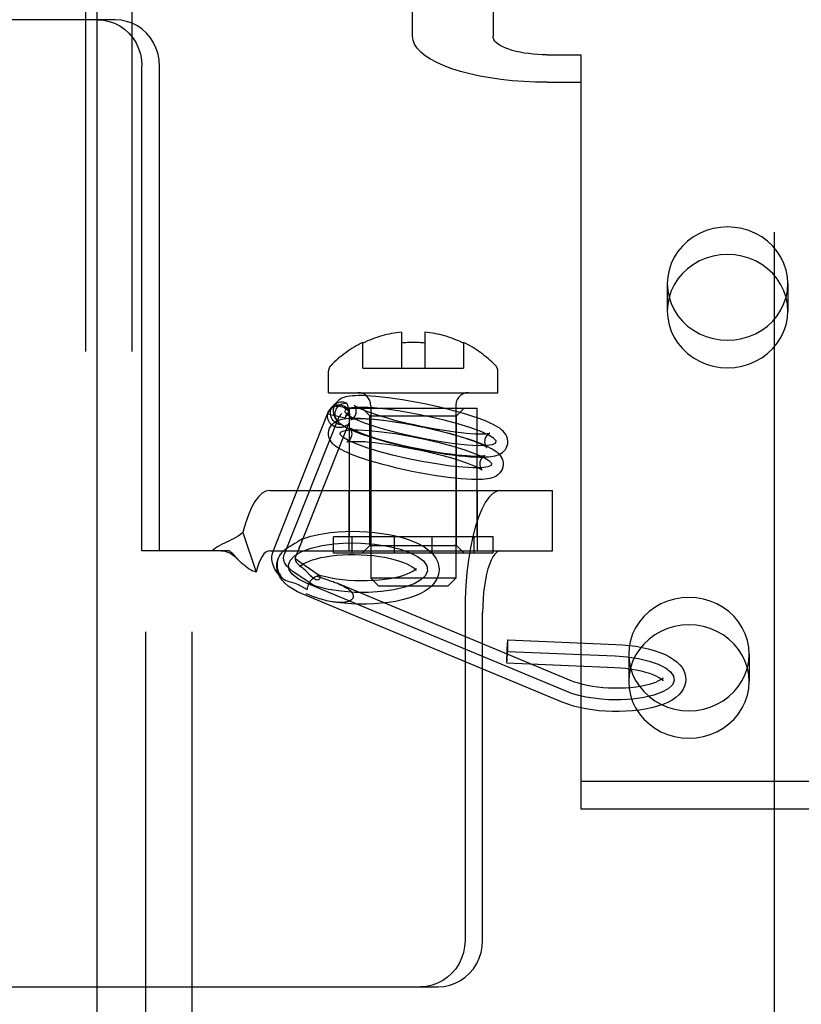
# Model space of a CAD drawing. Header units: inches. Extents: x 0 to 243, y 0 to 157.
# Tile 14 of 68: x 86.82 to 87.83, y 54.76 to 56.04. Entities that reach past the tile are written whole.
import ezdxf

# ---------------------------------------------------------------- set-up
doc = ezdxf.new("R2010")
doc.units = ezdxf.units.IN
doc.header["$LTSCALE"] = 13.357143
doc.header["$MEASUREMENT"] = 0
doc.linetypes.add('HIDDEN', pattern=[0.2, 0.1, -0.1])
doc.layers.add('DEFAULT_2', color=8, linetype='HIDDEN')
doc.layers.add('DOOR_3_ASSEMBLY', color=7, linetype='CONTINUOUS')

msp = doc.modelspace()

# ---------------------------------------------------------------- linework, layer by layer
at = {"layer": 'DEFAULT_2', "color": 8, "linetype": 'HIDDEN'}
for p, q in [((87.798, 58.4319), (87.798, 53.1819)), ((86.9075, 56.9419), (86.9075, 53.8739)), ((86.9675, 56.9419), (86.9675, 53.8739)), ((86.9855, 53.9079), (86.9855, 56.9079)), ((87.0455, 53.9079), (87.0455, 56.9079)), ((87.3305, 56.014), (87.3305, 56.7942)), ((87.4345, 56.7942), (87.4345, 56.014)), ((86.9458, 56.0354), (86.7784, 56.0354)), ((87.5045, 55.99), (87.548, 55.99)), ((87.548, 55.99), (87.548, 55.9545)), ((86.9803, 55.3484), (86.9803, 55.9754)), ((87.0032, 55.3484), (87.0032, 55.9754)), ((87.5045, 55.9545), (87.548, 55.9545)), ((87.548, 55.9545), (87.548, 55.0148)), ((87.66, 55.694), (87.66, 55.6585)), ((87.816, 55.694), (87.816, 55.6585)), ((87.3163, 55.6313), (87.3163, 55.5848)), ((87.3463, 55.6313), (87.3463, 55.5848)), ((87.2663, 55.5848), (87.2663, 55.6179)), ((87.3963, 55.6179), (87.3963, 55.5848)), ((87.2663, 55.5848), (87.3963, 55.5848)), ((87.2218, 55.5529), (87.2218, 55.5809)), ((87.4408, 55.5529), (87.4408, 55.5809)), ((87.2218, 55.5529), (87.4408, 55.5529)), ((87.2244, 55.5325), (87.2282, 55.5365)), ((87.2488, 55.3664), (87.2488, 55.5329)), ((87.2488, 55.5329), (87.4138, 55.5329)), ((87.2753, 55.5229), (87.2653, 55.5329)), ((87.2763, 55.5364), (87.2763, 55.3129)), ((87.3863, 55.5364), (87.3863, 55.3129)), ((87.3873, 55.5229), (87.3973, 55.5329)), ((87.4138, 55.3664), (87.4138, 55.5329)), ((87.1504, 55.3487), (87.2214, 55.5278)), ((87.1643, 55.3432), (87.2354, 55.5222)), ((87.2208, 55.5254), (87.2433, 55.5205)), ((87.2354, 55.5222), (87.2391, 55.5262)), ((87.2753, 55.3554), (87.2753, 55.5229)), ((87.2753, 55.5229), (87.3873, 55.5229)), ((87.2777, 55.5229), (87.2753, 55.5229)), ((87.3848, 55.5229), (87.3873, 55.5229)), ((87.3873, 55.3554), (87.3873, 55.5229)), ((87.1803, 55.3427), (87.2479, 55.5131)), ((87.1456, 55.4264), (87.5114, 55.4264)), ((87.2483, 55.3484), (87.2483, 55.4264)), ((87.4143, 55.3484), (87.4143, 55.4264)), ((87.5114, 55.3484), (87.5114, 55.4264)), ((87.1108, 55.3721), (87.128, 55.3209)), ((87.228, 55.3454), (87.228, 55.3664)), ((87.4345, 55.3664), (87.228, 55.3664)), ((87.2523, 55.3454), (87.2523, 55.3664)), ((87.307, 55.3454), (87.307, 55.3664)), ((87.3556, 55.3454), (87.3556, 55.3664)), ((87.4102, 55.3454), (87.4102, 55.3664)), ((87.4345, 55.3454), (87.4345, 55.3664)), ((87.1734, 55.355), (87.1715, 55.3539)), ((87.1762, 55.3567), (87.1734, 55.355)), ((87.178, 55.3578), (87.1762, 55.3567)), ((87.1797, 55.3588), (87.178, 55.3578)), ((87.1862, 55.3578), (87.1868, 55.3594)), ((87.2753, 55.3554), (87.2653, 55.3454)), ((87.2753, 55.3554), (87.2777, 55.3554)), ((87.2753, 55.3554), (87.3873, 55.3554)), ((87.3873, 55.3554), (87.3848, 55.3554)), ((87.3873, 55.3554), (87.3973, 55.3454)), ((87.0032, 55.3484), (86.9803, 55.3484)), ((87.0938, 55.3484), (87.0032, 55.3484)), ((87.1043, 55.3374), (87.0978, 55.3444)), ((87.1456, 55.3484), (87.5114, 55.3484)), ((87.1788, 55.3394), (87.1795, 55.3409)), ((87.1795, 55.3409), (87.1803, 55.3427)), ((87.1805, 55.3433), (87.1824, 55.3483)), ((87.4345, 55.3454), (87.228, 55.3454)), ((87.1049, 55.3369), (87.1043, 55.3374)), ((87.1788, 55.3394), (87.1784, 55.3384)), ((87.2098, 55.3166), (87.1844, 55.3338)), ((87.1848, 55.3284), (87.1846, 55.3277)), ((87.1848, 55.3288), (87.1848, 55.3284)), ((87.1858, 55.3283), (87.1873, 55.327)), ((87.2052, 55.3017), (87.176, 55.3214)), ((87.1976, 55.3171), (87.1939, 55.3208)), ((87.2094, 55.3168), (87.2098, 55.3167)), ((87.3347, 55.3243), (87.3348, 55.3247)), ((87.3348, 55.3247), (87.3349, 55.3254)), ((87.3647, 55.3234), (87.3645, 55.3208)), ((87.1823, 55.3049), (87.1941, 55.2984)), ((87.5299, 55.1664), (87.1933, 55.3066)), ((87.5356, 55.1803), (87.2336, 55.3061)), ((87.2863, 55.3029), (87.2763, 55.3129)), ((87.3863, 55.3129), (87.2763, 55.3129)), ((87.2863, 55.3029), (87.3763, 55.3029)), ((87.3763, 55.3029), (87.3863, 55.3129)), ((87.5241, 55.1526), (87.1875, 55.2928)), ((87.3983, 55.2684), (87.3983, 54.8444)), ((87.4211, 54.8444), (87.4211, 55.2684)), ((87.4535, 55.2333), (87.5933, 55.2274)), ((87.4529, 55.2183), (87.5927, 55.2125)), ((87.61, 55.2148), (87.61, 55.1792)), ((87.766, 55.2148), (87.766, 55.1792)), ((87.4523, 55.2034), (87.5921, 55.1975)), ((87.548, 55.0504), (88.173, 55.0504)), ((87.548, 55.0148), (88.173, 55.0148)), ((86.7784, 54.7844), (87.3637, 54.7844))]:
    msp.add_line(p, q, dxfattribs=at)
for points in [[(86.923, 56.0354), (86.9305, 56.0348), (86.9378, 56.0333), (86.9449, 56.0308), (86.9517, 56.0273), (86.9579, 56.023), (86.9635, 56.0178), (86.9685, 56.0119), (86.9727, 56.0054), (86.976, 55.9983), (86.9784, 55.9909), (86.9798, 55.9833), (86.9803, 55.9754)], [(87.0032, 55.9754), (87.0026, 55.9833), (87.0012, 55.9909), (86.9988, 55.9983), (86.9955, 56.0054), (86.9913, 56.0119), (86.9863, 56.0178), (86.9807, 56.023), (86.9745, 56.0273), (86.9677, 56.0308), (86.9606, 56.0333), (86.9533, 56.0348), (86.9458, 56.0354)], [(87.5045, 55.9545), (87.4893, 55.9547), (87.4743, 55.9554), (87.4594, 55.9565), (87.445, 55.9581), (87.4309, 55.9601), (87.4175, 55.9625), (87.4047, 55.9652), (87.3926, 55.9684), (87.3814, 55.9719), (87.3712, 55.9757), (87.3619, 55.9799), (87.3538, 55.9842), (87.3468, 55.9888), (87.341, 55.9936), (87.3364, 55.9986), (87.3331, 56.0037), (87.3311, 56.0088), (87.3305, 56.014)], [(87.5045, 55.99), (87.4983, 55.9901), (87.4923, 55.9904), (87.4864, 55.9909), (87.4805, 55.9915), (87.4749, 55.9923), (87.4695, 55.9933), (87.4643, 55.9944), (87.4595, 55.9956), (87.455, 55.9971), (87.4509, 55.9986), (87.4471, 56.0003), (87.4439, 56.002), (87.441, 56.0039), (87.4387, 56.0058), (87.4369, 56.0078), (87.4355, 56.0098), (87.4347, 56.0119), (87.4345, 56.014)], [(87.816, 55.694), (87.8154, 55.7029), (87.8137, 55.7116), (87.8109, 55.72), (87.807, 55.7281), (87.8022, 55.7357), (87.7964, 55.7426), (87.7897, 55.7489), (87.7823, 55.7544), (87.7742, 55.7589), (87.7656, 55.7626), (87.7566, 55.7652), (87.7474, 55.7668), (87.738, 55.7673), (87.7286, 55.7668), (87.7193, 55.7652), (87.7103, 55.7626), (87.7017, 55.7589), (87.6937, 55.7544), (87.6863, 55.7489), (87.6796, 55.7426), (87.6738, 55.7357), (87.6689, 55.7281), (87.665, 55.72), (87.6622, 55.7116), (87.6606, 55.7029), (87.66, 55.694)], [(87.816, 55.6585), (87.8154, 55.6674), (87.8137, 55.676), (87.8109, 55.6845), (87.807, 55.6925), (87.8022, 55.7001), (87.7964, 55.7071), (87.7897, 55.7133), (87.7823, 55.7188), (87.7742, 55.7234), (87.7656, 55.727), (87.7566, 55.7296), (87.7474, 55.7312), (87.738, 55.7318), (87.7286, 55.7312), (87.7193, 55.7296), (87.7103, 55.727), (87.7017, 55.7234), (87.6937, 55.7188), (87.6863, 55.7133), (87.6796, 55.7071), (87.6738, 55.7001), (87.6689, 55.6925), (87.665, 55.6845), (87.6622, 55.676), (87.6606, 55.6674), (87.66, 55.6585)], [(87.66, 55.694), (87.6606, 55.6851), (87.6622, 55.6765), (87.665, 55.6681), (87.6689, 55.66), (87.6738, 55.6524), (87.6796, 55.6454), (87.6863, 55.6392), (87.6937, 55.6337), (87.7017, 55.6291), (87.7103, 55.6255), (87.7193, 55.6229), (87.7286, 55.6213), (87.738, 55.6208), (87.7474, 55.6213), (87.7566, 55.6229), (87.7656, 55.6255), (87.7742, 55.6291), (87.7823, 55.6337), (87.7897, 55.6392), (87.7964, 55.6454), (87.8022, 55.6524), (87.807, 55.66), (87.8109, 55.6681), (87.8137, 55.6765), (87.8154, 55.6851), (87.816, 55.694)], [(87.66, 55.6585), (87.6606, 55.6496), (87.6622, 55.6409), (87.665, 55.6325), (87.6689, 55.6244), (87.6738, 55.6168), (87.6796, 55.6099), (87.6863, 55.6036), (87.6937, 55.5982), (87.7017, 55.5936), (87.7103, 55.5899), (87.7193, 55.5873), (87.7286, 55.5857), (87.738, 55.5852), (87.7474, 55.5857), (87.7566, 55.5873), (87.7656, 55.5899), (87.7742, 55.5936), (87.7823, 55.5982), (87.7897, 55.6036), (87.7964, 55.6099), (87.8022, 55.6168), (87.807, 55.6244), (87.8109, 55.6325), (87.8137, 55.6409), (87.8154, 55.6496), (87.816, 55.6585)], [(87.3556, 55.5364), (87.346, 55.5384), (87.3363, 55.5403), (87.3268, 55.5421), (87.3173, 55.5437), (87.3081, 55.5451), (87.2991, 55.5463), (87.2906, 55.5473), (87.2828, 55.5481), (87.2761, 55.5486), (87.2701, 55.5489), (87.2649, 55.5491), (87.2603, 55.5491), (87.2563, 55.549), (87.2527, 55.5487), (87.2495, 55.5484), (87.2466, 55.5479), (87.244, 55.5474), (87.2415, 55.5466), (87.2391, 55.5457), (87.2369, 55.5445), (87.2347, 55.543), (87.2327, 55.5413), (87.231, 55.5392), (87.2295, 55.5368), (87.2285, 55.5342), (87.2281, 55.5326)], [(87.2245, 55.5325), (87.2237, 55.5316), (87.2224, 55.5297), (87.2214, 55.5277), (87.2208, 55.5254)], [(87.2214, 55.5278), (87.222, 55.529), (87.2231, 55.5306), (87.2243, 55.532), (87.2259, 55.5332), (87.2276, 55.5342), (87.2295, 55.5349), (87.2315, 55.5354), (87.2335, 55.5356), (87.2356, 55.5356), (87.2378, 55.5352), (87.2398, 55.5346), (87.2418, 55.5337), (87.2436, 55.5326), (87.2453, 55.5313), (87.2468, 55.5298), (87.248, 55.5282), (87.249, 55.5264)], [(87.2395, 55.5113), (87.2373, 55.5115), (87.2351, 55.5119), (87.233, 55.5127), (87.231, 55.5138), (87.2293, 55.5152), (87.2277, 55.5168), (87.2264, 55.5186), (87.2254, 55.5206), (87.2247, 55.5228), (87.2243, 55.525), (87.2242, 55.5272), (87.2245, 55.5294), (87.2251, 55.5316), (87.2261, 55.5336), (87.2273, 55.5354), (87.2282, 55.5365)], [(87.2488, 55.5284), (87.2476, 55.5305), (87.2462, 55.5323), (87.2445, 55.5339), (87.2425, 55.5352), (87.2404, 55.5361), (87.2382, 55.5368), (87.2359, 55.5371), (87.2336, 55.537), (87.2313, 55.5366), (87.2291, 55.5358), (87.2271, 55.5347), (87.2253, 55.5333), (87.2245, 55.5325)], [(87.2281, 55.5326), (87.2279, 55.5314), (87.2277, 55.5284), (87.2281, 55.5255), (87.229, 55.5226), (87.2303, 55.52), (87.2319, 55.5176), (87.2338, 55.5155), (87.2357, 55.5137)], [(87.2282, 55.5365), (87.2288, 55.5371), (87.2305, 55.5385), (87.2324, 55.5396), (87.2345, 55.5404), (87.2366, 55.5409), (87.2389, 55.5411), (87.2411, 55.5409), (87.2433, 55.5404), (87.2454, 55.5396)], [(87.2305, 55.5281), (87.231, 55.53), (87.2318, 55.5318), (87.2328, 55.5334), (87.2341, 55.535), (87.2356, 55.5363), (87.2372, 55.5375), (87.2391, 55.5384), (87.2411, 55.5391), (87.2432, 55.5395), (87.2454, 55.5396)], [(87.3523, 55.5217), (87.3332, 55.5257), (87.3144, 55.529), (87.2966, 55.5315), (87.2801, 55.5333), (87.2663, 55.534), (87.2554, 55.5339), (87.2476, 55.5328), (87.2434, 55.5308), (87.243, 55.528), (87.2463, 55.5245), (87.2532, 55.5204), (87.2637, 55.5158), (87.2769, 55.511), (87.2926, 55.5062), (87.3101, 55.5015), (87.3291, 55.497)], [(87.2461, 55.5375), (87.2458, 55.5382), (87.2456, 55.5389), (87.2454, 55.5396)], [(87.2488, 55.5284), (87.2486, 55.5296), (87.2483, 55.5308), (87.248, 55.5319), (87.2476, 55.5329), (87.2473, 55.5339), (87.247, 55.5349), (87.2461, 55.5375)], [(87.2552, 55.5365), (87.2551, 55.5366), (87.255, 55.5367), (87.2553, 55.5364), (87.2561, 55.5359), (87.2574, 55.5352), (87.2591, 55.5342), (87.2614, 55.5331), (87.2643, 55.5317), (87.2679, 55.5302), (87.2722, 55.5286), (87.2773, 55.5267), (87.2833, 55.5247), (87.2902, 55.5225), (87.2978, 55.5203), (87.3059, 55.518), (87.3145, 55.5158), (87.3233, 55.5137), (87.3323, 55.5117)], [(87.2575, 55.5266), (87.2576, 55.5275), (87.2577, 55.5299), (87.2574, 55.5322), (87.2567, 55.534), (87.2561, 55.5353), (87.2555, 55.5362), (87.2552, 55.5365)], [(87.4533, 55.4861), (87.4535, 55.4874), (87.4537, 55.4903), (87.4533, 55.4933), (87.4524, 55.4961), (87.4511, 55.4988), (87.4495, 55.5011), (87.4476, 55.5032), (87.4456, 55.5051), (87.4433, 55.5069), (87.4408, 55.5085), (87.4379, 55.5102), (87.4346, 55.5119), (87.4308, 55.5137), (87.4264, 55.5157), (87.4213, 55.5177), (87.4153, 55.5199), (87.4085, 55.5222), (87.4007, 55.5247), (87.3922, 55.5272), (87.3835, 55.5296), (87.3744, 55.532), (87.3651, 55.5342), (87.3556, 55.5364)], [(87.2327, 55.508), (87.2308, 55.5086), (87.229, 55.5093), (87.2273, 55.5103), (87.2257, 55.5115), (87.2243, 55.5129), (87.2231, 55.5145), (87.2222, 55.5161), (87.2214, 55.5179), (87.2209, 55.5198), (87.2206, 55.5216), (87.2206, 55.5235), (87.2208, 55.5254)], [(87.2208, 55.5254), (87.2213, 55.5273), (87.2214, 55.5278)], [(87.2221, 55.5036), (87.2222, 55.5042), (87.2232, 55.507), (87.2246, 55.5096), (87.2264, 55.5119), (87.2286, 55.5139), (87.231, 55.5156), (87.2336, 55.5168), (87.2362, 55.5178), (87.2389, 55.5185), (87.2419, 55.5191), (87.2451, 55.5195), (87.2487, 55.5198), (87.2529, 55.52), (87.2575, 55.52), (87.2629, 55.5199), (87.2691, 55.5196), (87.2762, 55.5191), (87.2842, 55.5183), (87.2929, 55.5173), (87.3019, 55.5161), (87.3112, 55.5146), (87.3207, 55.5131), (87.3303, 55.5113), (87.3399, 55.5094), (87.3496, 55.5073)], [(87.2357, 55.5137), (87.2343, 55.5151), (87.233, 55.5167), (87.2319, 55.5184), (87.2311, 55.5203), (87.2305, 55.5222), (87.2302, 55.5242), (87.2302, 55.5261), (87.2305, 55.5281)], [(87.2488, 55.5284), (87.248, 55.5278), (87.2472, 55.5272), (87.2465, 55.5265), (87.2458, 55.5258), (87.2452, 55.525), (87.2447, 55.5242), (87.2442, 55.5233), (87.2438, 55.5224), (87.2435, 55.5214), (87.2433, 55.5205)], [(87.2433, 55.5205), (87.2442, 55.5221), (87.2455, 55.5236), (87.2471, 55.525), (87.249, 55.5264)], [(87.2489, 55.5238), (87.2489, 55.5211), (87.2489, 55.5203), (87.2489, 55.5196), (87.2488, 55.5188), (87.2488, 55.5181)], [(87.249, 55.5264), (87.2489, 55.5257), (87.2489, 55.5251), (87.2489, 55.5244), (87.2489, 55.5238)], [(87.2517, 55.5184), (87.2514, 55.5183), (87.2512, 55.5182), (87.2514, 55.5183), (87.252, 55.5186), (87.2528, 55.5192), (87.2539, 55.52), (87.255, 55.5213), (87.2561, 55.523), (87.257, 55.525), (87.2575, 55.5266)], [(87.3291, 55.497), (87.3482, 55.4931), (87.367, 55.4898), (87.3849, 55.4872), (87.4013, 55.4855), (87.4151, 55.4847), (87.4261, 55.4849), (87.4338, 55.4859), (87.438, 55.488), (87.4384, 55.4908), (87.4351, 55.4943), (87.4282, 55.4984), (87.4177, 55.503), (87.4045, 55.5077), (87.3888, 55.5126), (87.3713, 55.5173), (87.3523, 55.5217)], [(87.2447, 55.5105), (87.2434, 55.5097), (87.242, 55.509), (87.2406, 55.5084), (87.239, 55.508), (87.2375, 55.5077), (87.2359, 55.5077), (87.2343, 55.5078), (87.2327, 55.508)], [(87.2395, 55.5113), (87.2376, 55.5124), (87.2357, 55.5137)], [(87.2395, 55.5113), (87.2398, 55.511), (87.24, 55.5107), (87.2404, 55.5104), (87.2406, 55.5103)], [(87.2406, 55.5103), (87.2407, 55.5102), (87.2411, 55.51), (87.2416, 55.5098), (87.2421, 55.5098), (87.2425, 55.5098), (87.2431, 55.5099), (87.2436, 55.51), (87.2441, 55.5102), (87.2447, 55.5105)], [(87.2406, 55.5103), (87.2435, 55.5085), (87.2468, 55.5068), (87.2506, 55.505), (87.255, 55.5031), (87.2601, 55.5011), (87.2661, 55.4989), (87.2729, 55.4965), (87.2807, 55.4941), (87.2892, 55.4916), (87.2979, 55.4891), (87.307, 55.4868), (87.3164, 55.4845), (87.3259, 55.4824)], [(87.2479, 55.5131), (87.2478, 55.5128), (87.2474, 55.5122), (87.2471, 55.5117), (87.2467, 55.5112), (87.2462, 55.5109), (87.2457, 55.5107), (87.2452, 55.5106), (87.2447, 55.5105)], [(87.2485, 55.5153), (87.2483, 55.5143), (87.248, 55.5135), (87.2479, 55.5131)], [(87.2488, 55.5181), (87.2487, 55.5173), (87.2487, 55.5166), (87.2486, 55.5159), (87.2485, 55.5153)], [(87.249, 55.5076), (87.2491, 55.5075), (87.2495, 55.5071), (87.25, 55.5063), (87.2507, 55.5051), (87.2512, 55.5036), (87.2516, 55.5017), (87.2517, 55.4994), (87.2515, 55.4975)], [(87.3263, 55.4826), (87.3172, 55.4846), (87.3084, 55.4868), (87.2998, 55.489), (87.2917, 55.4913), (87.2842, 55.4934), (87.2776, 55.4955), (87.2719, 55.4975), (87.267, 55.4992), (87.2628, 55.5008), (87.2593, 55.5023), (87.2564, 55.5035), (87.254, 55.5047), (87.2521, 55.5057), (87.2507, 55.5065), (87.2498, 55.5071), (87.2492, 55.5075), (87.249, 55.5076), (87.249, 55.5076)], [(87.3491, 55.5071), (87.34, 55.509), (87.3308, 55.5109), (87.3217, 55.5125), (87.3128, 55.514), (87.3041, 55.5154), (87.2959, 55.5165), (87.2883, 55.5174), (87.2814, 55.5181), (87.2755, 55.5186), (87.2704, 55.5189), (87.266, 55.519), (87.2623, 55.5191), (87.2592, 55.5191), (87.2566, 55.5189), (87.2546, 55.5188), (87.2531, 55.5186), (87.252, 55.5184), (87.2517, 55.5184)], [(87.3323, 55.5117), (87.3414, 55.5097), (87.3506, 55.5079), (87.3597, 55.5062), (87.3686, 55.5047), (87.3773, 55.5034), (87.3855, 55.5023), (87.3931, 55.5014), (87.4, 55.5007), (87.4059, 55.5002), (87.411, 55.4999), (87.4154, 55.4997), (87.4191, 55.4997), (87.4222, 55.4997), (87.4248, 55.4998), (87.4268, 55.5), (87.4284, 55.5002), (87.4294, 55.5003), (87.4297, 55.5004)], [(87.4263, 55.4822), (87.4263, 55.4821), (87.4264, 55.482), (87.4261, 55.4823), (87.4253, 55.4828), (87.424, 55.4836), (87.4223, 55.4846), (87.42, 55.4857), (87.4171, 55.487), (87.4135, 55.4885), (87.4092, 55.4902), (87.4041, 55.492), (87.3981, 55.4941), (87.3912, 55.4962), (87.3836, 55.4985), (87.3755, 55.5007), (87.3669, 55.5029), (87.3581, 55.505), (87.3491, 55.5071)], [(87.3496, 55.5073), (87.3591, 55.5052), (87.3685, 55.5029), (87.3776, 55.5005), (87.3864, 55.4981), (87.3947, 55.4956), (87.4022, 55.4932), (87.4087, 55.491), (87.4144, 55.4889), (87.4194, 55.487), (87.4237, 55.4852), (87.4274, 55.4835), (87.4306, 55.4818), (87.4334, 55.4803), (87.4359, 55.4787), (87.4382, 55.4772), (87.4402, 55.4755), (87.442, 55.4738), (87.4437, 55.4719), (87.4451, 55.4697), (87.4463, 55.4674), (87.4471, 55.4648), (87.4476, 55.4621), (87.4476, 55.4593), (87.4473, 55.4571)], [(87.3199, 55.4533), (87.3103, 55.4555), (87.301, 55.4577), (87.2918, 55.4601), (87.2831, 55.4625), (87.2747, 55.465), (87.2672, 55.4674), (87.2607, 55.4696), (87.255, 55.4717), (87.25, 55.4736), (87.2457, 55.4754), (87.242, 55.4771), (87.2388, 55.4788), (87.236, 55.4803), (87.2335, 55.4819), (87.2312, 55.4834), (87.2292, 55.4851), (87.2274, 55.4868), (87.2257, 55.4888), (87.2243, 55.4909), (87.2231, 55.4933), (87.2223, 55.4958), (87.2218, 55.4985), (87.2218, 55.5014), (87.2221, 55.5036)], [(87.3231, 55.4679), (87.3044, 55.4723), (87.2869, 55.477), (87.2712, 55.4818), (87.2577, 55.4867), (87.2474, 55.4912), (87.2404, 55.4953), (87.237, 55.4988), (87.2374, 55.5017), (87.2415, 55.5037), (87.2492, 55.5048), (87.2601, 55.505), (87.2741, 55.5042), (87.2902, 55.5025), (87.3081, 55.5), (87.3269, 55.4967), (87.3463, 55.4927)], [(87.2515, 55.4975), (87.2513, 55.497), (87.2505, 55.4946), (87.2493, 55.4927), (87.248, 55.4911), (87.2468, 55.4901), (87.2459, 55.4895), (87.2454, 55.4893)], [(87.4297, 55.5004), (87.4301, 55.5005), (87.4302, 55.5005), (87.43, 55.5004), (87.4294, 55.5001), (87.4286, 55.4996), (87.4275, 55.4987), (87.4264, 55.4975), (87.4253, 55.4958), (87.4244, 55.4937), (87.424, 55.4922)], [(87.2454, 55.4893), (87.2453, 55.4892), (87.2452, 55.4892), (87.2455, 55.4892), (87.2464, 55.4894), (87.2477, 55.4896), (87.2496, 55.4898), (87.2521, 55.49), (87.2552, 55.49), (87.2589, 55.49), (87.2634, 55.4899), (87.2687, 55.4896), (87.2748, 55.4891), (87.2819, 55.4884), (87.2897, 55.4874), (87.298, 55.4863), (87.3067, 55.485), (87.3156, 55.4835), (87.3247, 55.4818), (87.3339, 55.48), (87.3431, 55.478)], [(87.3463, 55.4927), (87.365, 55.4883), (87.3825, 55.4836), (87.3982, 55.4788), (87.4117, 55.4739), (87.422, 55.4694), (87.429, 55.4653), (87.4324, 55.4618), (87.432, 55.4589), (87.4279, 55.4569), (87.4202, 55.4558), (87.4093, 55.4556), (87.3953, 55.4564), (87.3792, 55.4581), (87.3614, 55.4607), (87.3425, 55.4639), (87.3231, 55.4679)], [(87.3259, 55.4824), (87.3355, 55.4803), (87.3451, 55.4784), (87.3546, 55.4767), (87.3641, 55.4751), (87.3733, 55.4736), (87.3823, 55.4724), (87.3908, 55.4714), (87.3986, 55.4707), (87.4054, 55.4701), (87.4113, 55.4698), (87.4165, 55.4697), (87.4211, 55.4697), (87.4252, 55.4698), (87.4287, 55.47), (87.4319, 55.4704), (87.4348, 55.4708), (87.4374, 55.4714), (87.4399, 55.4721), (87.4423, 55.4731), (87.4446, 55.4742), (87.4467, 55.4757), (87.4487, 55.4775), (87.4505, 55.4796), (87.4519, 55.4819), (87.4529, 55.4846), (87.4533, 55.4861)], [(87.424, 55.4714), (87.4241, 55.4714), (87.4242, 55.4715), (87.4239, 55.4714), (87.4231, 55.4712), (87.4217, 55.471), (87.4198, 55.4708), (87.4173, 55.4707), (87.4142, 55.4706), (87.4105, 55.4706), (87.406, 55.4708), (87.4007, 55.4711), (87.3946, 55.4715), (87.3875, 55.4722), (87.3797, 55.4732), (87.3714, 55.4743), (87.3627, 55.4756), (87.3538, 55.4771), (87.3447, 55.4788), (87.3355, 55.4806), (87.3263, 55.4826)], [(87.424, 55.4922), (87.4238, 55.4913), (87.4237, 55.4888), (87.424, 55.4866), (87.4247, 55.4847), (87.4254, 55.4834), (87.426, 55.4825), (87.4263, 55.4822)], [(87.3431, 55.478), (87.3522, 55.476), (87.361, 55.4738), (87.3696, 55.4716), (87.3777, 55.4694), (87.3852, 55.4672), (87.3918, 55.4651), (87.3976, 55.4632), (87.4025, 55.4614), (87.4066, 55.4598), (87.4101, 55.4584), (87.413, 55.4571), (87.4154, 55.4559), (87.4173, 55.455), (87.4187, 55.4542), (87.4196, 55.4535), (87.4202, 55.4531), (87.4204, 55.453), (87.4204, 55.453)], [(87.4179, 55.4631), (87.4181, 55.4636), (87.4189, 55.466), (87.4201, 55.468), (87.4214, 55.4695), (87.4226, 55.4705), (87.4235, 55.4711), (87.424, 55.4714)], [(87.4473, 55.4571), (87.4472, 55.4564), (87.4462, 55.4536), (87.4448, 55.4511), (87.443, 55.4487), (87.4408, 55.4467), (87.4384, 55.4451), (87.4358, 55.4438), (87.4332, 55.4428), (87.4305, 55.4421), (87.4275, 55.4415), (87.4243, 55.4411), (87.4207, 55.4408), (87.4166, 55.4406), (87.4119, 55.4406), (87.4065, 55.4407), (87.4003, 55.441), (87.3932, 55.4415), (87.3852, 55.4423), (87.3765, 55.4433), (87.3675, 55.4446), (87.3582, 55.446), (87.3488, 55.4476), (87.3391, 55.4493), (87.3295, 55.4512), (87.3199, 55.4533)], [(87.4204, 55.453), (87.4203, 55.4531), (87.4199, 55.4535), (87.4194, 55.4543), (87.4187, 55.4555), (87.4182, 55.457), (87.4178, 55.459), (87.4177, 55.4612), (87.4179, 55.4631)], [(87.1456, 55.4264), (87.1407, 55.4254), (87.1358, 55.4228), (87.1311, 55.4183), (87.1265, 55.4122), (87.1221, 55.4044), (87.118, 55.395), (87.1142, 55.3843), (87.1108, 55.3721)], [(87.4444, 55.4264), (87.4392, 55.4253), (87.4342, 55.4224), (87.4292, 55.4175), (87.4244, 55.4107), (87.4199, 55.4021), (87.4156, 55.3919), (87.4118, 55.3801), (87.4083, 55.3669), (87.4053, 55.3524), (87.4028, 55.3369), (87.4008, 55.3205), (87.3994, 55.3035), (87.3986, 55.2862), (87.3983, 55.2684)], [(87.1108, 55.3721), (87.1078, 55.3697), (87.1048, 55.3675), (87.1018, 55.3656), (87.0987, 55.3639), (87.0957, 55.3624), (87.0927, 55.361), (87.0899, 55.3596), (87.087, 55.3583), (87.0841, 55.3568), (87.0812, 55.3553), (87.0783, 55.3536), (87.0756, 55.3518), (87.0732, 55.3501), (87.071, 55.3484)], [(87.1875, 55.3637), (87.1909, 55.3649), (87.1988, 55.3673), (87.2072, 55.3692), (87.2159, 55.3708), (87.2248, 55.3721), (87.234, 55.373), (87.2434, 55.3735), (87.2529, 55.3737), (87.2624, 55.3735), (87.2719, 55.373), (87.2813, 55.3722), (87.2906, 55.371), (87.2996, 55.3695), (87.3084, 55.3677), (87.3168, 55.3655), (87.3249, 55.363), (87.3325, 55.3601), (87.3394, 55.3569), (87.3455, 55.3534), (87.3506, 55.3498), (87.3549, 55.346), (87.3583, 55.3421), (87.361, 55.338), (87.363, 55.3338), (87.3642, 55.3295), (87.3647, 55.3251), (87.3647, 55.3234)], [(87.1715, 55.3539), (87.1706, 55.3533), (87.1696, 55.3526), (87.1686, 55.352), (87.1676, 55.3514), (87.1667, 55.3507), (87.1657, 55.35), (87.1647, 55.3492), (87.1638, 55.3484), (87.1628, 55.3476), (87.1619, 55.3467), (87.161, 55.3457), (87.1601, 55.3446), (87.1592, 55.3435), (87.1584, 55.3422), (87.1576, 55.3408), (87.1569, 55.3393)], [(87.1699, 55.3303), (87.1724, 55.3364), (87.1783, 55.3422), (87.1872, 55.3474), (87.1992, 55.3518), (87.2133, 55.3552), (87.2291, 55.3575), (87.2461, 55.3586), (87.264, 55.3584), (87.2813, 55.3571), (87.2979, 55.3546), (87.313, 55.351), (87.3263, 55.3464), (87.3368, 55.3411), (87.3444, 55.3353), (87.3487, 55.3291), (87.3496, 55.3227)], [(87.1852, 55.3623), (87.183, 55.3609), (87.1822, 55.3604), (87.1814, 55.3599), (87.1806, 55.3593), (87.1797, 55.3588)], [(87.1839, 55.3519), (87.1843, 55.353), (87.1851, 55.3551)], [(87.1875, 55.3637), (87.1872, 55.3636), (87.1868, 55.3634), (87.1863, 55.3631), (87.1858, 55.3627), (87.1852, 55.3623)], [(87.1868, 55.3594), (87.1871, 55.3601), (87.1873, 55.3607), (87.1875, 55.3613), (87.1877, 55.3618), (87.1878, 55.3622), (87.188, 55.3626), (87.188, 55.363), (87.1881, 55.3632), (87.1881, 55.3635), (87.188, 55.3636), (87.1879, 55.3637), (87.1878, 55.3637), (87.1876, 55.3637), (87.1875, 55.3637)], [(87.083, 55.3484), (87.0847, 55.3483), (87.0875, 55.3478), (87.0902, 55.3471), (87.0927, 55.3461), (87.0952, 55.3448), (87.0976, 55.3432), (87.1, 55.3414), (87.1023, 55.3394), (87.1049, 55.3369)], [(87.0978, 55.3444), (87.0957, 55.3464), (87.0938, 55.3484)], [(87.1456, 55.3484), (87.1431, 55.3479), (87.1406, 55.3465), (87.1382, 55.3443), (87.1359, 55.3412), (87.1337, 55.3372), (87.1316, 55.3325), (87.1297, 55.3271), (87.128, 55.3209)], [(87.1637, 55.3118), (87.1626, 55.3127), (87.1584, 55.3166), (87.155, 55.3207), (87.1523, 55.3248), (87.1504, 55.3289), (87.1491, 55.333), (87.1486, 55.3371), (87.1486, 55.341), (87.1492, 55.3449), (87.1504, 55.3487)], [(87.176, 55.3214), (87.1715, 55.3249), (87.1679, 55.3285), (87.1654, 55.3322), (87.1639, 55.336), (87.1635, 55.3396), (87.1643, 55.3432)], [(87.1846, 55.3277), (87.1846, 55.3277), (87.185, 55.3282), (87.186, 55.3292), (87.1876, 55.3304), (87.1898, 55.3318), (87.1928, 55.3334), (87.1965, 55.335), (87.2009, 55.3366), (87.2061, 55.3382), (87.2119, 55.3396), (87.2183, 55.3408), (87.2251, 55.3419), (87.2324, 55.3427), (87.24, 55.3433), (87.2479, 55.3436), (87.2558, 55.3437), (87.2639, 55.3434), (87.2719, 55.3429), (87.2797, 55.3422), (87.2873, 55.3412), (87.2946, 55.34), (87.3015, 55.3385), (87.3078, 55.3369), (87.3136, 55.3351), (87.3187, 55.3333), (87.3232, 55.3314), (87.3269, 55.3296), (87.3298, 55.3278), (87.332, 55.3262), (87.3335, 55.3249), (87.3345, 55.3239), (87.3346, 55.3238)], [(87.4444, 55.3484), (87.4418, 55.3478), (87.4392, 55.3463), (87.4367, 55.3439), (87.4343, 55.3404), (87.432, 55.3361), (87.4299, 55.3309), (87.4279, 55.3249), (87.4262, 55.3182), (87.4246, 55.3109), (87.4234, 55.3031), (87.4224, 55.2948), (87.4216, 55.2862), (87.4212, 55.2774), (87.4211, 55.2684)], [(87.128, 55.3209), (87.1259, 55.3215), (87.1237, 55.3222), (87.1216, 55.3232), (87.1195, 55.3244), (87.1173, 55.3258), (87.115, 55.3275), (87.1129, 55.3292), (87.1109, 55.331), (87.1087, 55.333), (87.1066, 55.3352), (87.1049, 55.3369)], [(87.1548, 55.3296), (87.1549, 55.3312), (87.1557, 55.3356), (87.1569, 55.3393)], [(87.1875, 55.2928), (87.1816, 55.2955), (87.1751, 55.299), (87.1697, 55.3027), (87.1652, 55.3066), (87.1616, 55.3106), (87.1587, 55.3147), (87.1567, 55.319), (87.1554, 55.3234), (87.1548, 55.3279), (87.1548, 55.3297)], [(87.1553, 55.3333), (87.1551, 55.3316), (87.1551, 55.33), (87.1551, 55.3283), (87.1553, 55.3267), (87.1556, 55.3251), (87.156, 55.3235)], [(87.1569, 55.3393), (87.1563, 55.3374), (87.1557, 55.3355), (87.1553, 55.3333)], [(87.3496, 55.3227), (87.3471, 55.3166), (87.3413, 55.3109), (87.3323, 55.3057), (87.3204, 55.3013), (87.3063, 55.2979), (87.2904, 55.2956), (87.2734, 55.2945), (87.2556, 55.2946), (87.2382, 55.296), (87.2217, 55.2985), (87.2066, 55.3021), (87.1933, 55.3066), (87.1828, 55.3119), (87.1752, 55.3178), (87.1709, 55.3239), (87.1699, 55.3303)], [(87.1786, 55.3393), (87.1784, 55.3396), (87.1784, 55.3395), (87.1785, 55.3391), (87.1784, 55.3384)], [(87.1784, 55.3384), (87.1784, 55.3382), (87.1785, 55.3371), (87.1788, 55.3358), (87.1795, 55.3346), (87.1804, 55.3334), (87.1816, 55.3321), (87.1829, 55.3309), (87.1843, 55.3296), (87.1858, 55.3283)], [(87.1844, 55.3338), (87.1824, 55.3353), (87.1809, 55.3366), (87.1798, 55.3377), (87.179, 55.3386), (87.1786, 55.3393)], [(87.185, 55.3293), (87.1847, 55.3297), (87.1847, 55.3298), (87.1848, 55.3293), (87.1848, 55.3288)], [(87.1868, 55.3274), (87.186, 55.3282), (87.1851, 55.3292), (87.185, 55.3293)], [(87.156, 55.3235), (87.1566, 55.322), (87.1572, 55.3205), (87.1579, 55.3191), (87.1587, 55.3177), (87.1596, 55.3163), (87.1606, 55.3149), (87.1618, 55.3136), (87.1631, 55.3123), (87.1637, 55.3119)], [(87.1939, 55.3208), (87.1926, 55.3221), (87.1913, 55.3234), (87.1899, 55.3246), (87.1886, 55.3258), (87.1873, 55.327)], [(87.2072, 55.3155), (87.2057, 55.3151), (87.2042, 55.3144), (87.2027, 55.3134), (87.2012, 55.3123), (87.1998, 55.3109), (87.1986, 55.3094), (87.1974, 55.3077), (87.1964, 55.306), (87.1955, 55.3041), (87.1948, 55.3022), (87.1943, 55.3003), (87.1941, 55.2984)], [(87.2098, 55.3167), (87.21, 55.3165), (87.2104, 55.316), (87.2107, 55.3153), (87.2107, 55.3145), (87.2106, 55.3136), (87.2104, 55.3128), (87.21, 55.3121), (87.2094, 55.3114), (87.2088, 55.311), (87.208, 55.3107), (87.2071, 55.3106), (87.2062, 55.3107), (87.2052, 55.311), (87.2041, 55.3115), (87.2031, 55.3122), (87.202, 55.313), (87.2009, 55.3139), (87.1998, 55.3149), (87.1987, 55.316), (87.1976, 55.3171)], [(87.2072, 55.3155), (87.2076, 55.3162), (87.2081, 55.3167), (87.2088, 55.3169), (87.2094, 55.3168)], [(87.2072, 55.3155), (87.2094, 55.3147), (87.2208, 55.3109)], [(87.3349, 55.3254), (87.3349, 55.3254), (87.3345, 55.3248), (87.3336, 55.3239), (87.332, 55.3227), (87.3297, 55.3213), (87.3268, 55.3197), (87.3231, 55.3181), (87.3186, 55.3165), (87.3135, 55.3149), (87.3077, 55.3135), (87.3013, 55.3122), (87.2944, 55.3112), (87.2872, 55.3104), (87.2795, 55.3098), (87.2717, 55.3095), (87.2637, 55.3094), (87.2557, 55.3096), (87.2477, 55.3101), (87.2398, 55.3109), (87.2322, 55.3119), (87.225, 55.3131), (87.2181, 55.3146), (87.2117, 55.3162), (87.2094, 55.3168)], [(87.3645, 55.3208), (87.3636, 55.3164), (87.3618, 55.312), (87.3592, 55.3077), (87.3558, 55.3036), (87.3515, 55.2998), (87.3463, 55.2962), (87.3401, 55.2928), (87.333, 55.2897), (87.3252, 55.2871), (87.3168, 55.2848), (87.3082, 55.283), (87.2992, 55.2816), (87.2899, 55.2805), (87.2804, 55.2798), (87.2708, 55.2794), (87.2611, 55.2794), (87.2513, 55.2798), (87.2417, 55.2805), (87.2322, 55.2816), (87.2273, 55.2823)], [(87.3346, 55.3238), (87.3348, 55.3234), (87.3349, 55.3233), (87.3348, 55.3238), (87.3347, 55.3243)], [(87.1637, 55.3119), (87.1646, 55.3112), (87.1663, 55.3102)], [(87.1663, 55.3102), (87.1682, 55.3094), (87.1702, 55.3088), (87.1722, 55.3082), (87.1743, 55.3077), (87.1763, 55.3071), (87.1784, 55.3065), (87.1804, 55.3058), (87.1823, 55.3049)], [(87.2208, 55.3109), (87.223, 55.3101), (87.2253, 55.3093), (87.2276, 55.3085), (87.2298, 55.3076), (87.232, 55.3068), (87.2336, 55.3061)], [(87.2341, 55.3059), (87.2362, 55.305), (87.2382, 55.304), (87.2402, 55.3031), (87.2421, 55.3021), (87.2438, 55.3011), (87.2455, 55.3001), (87.247, 55.299), (87.2484, 55.2979), (87.2497, 55.2969), (87.2508, 55.2958), (87.2517, 55.2947), (87.2525, 55.2936), (87.2531, 55.2925), (87.2535, 55.2914), (87.2538, 55.2904), (87.2538, 55.2894)], [(87.2273, 55.2823), (87.2263, 55.2825), (87.224, 55.2829), (87.2217, 55.2833), (87.2193, 55.2838), (87.217, 55.2844), (87.2147, 55.285), (87.2124, 55.2857), (87.2101, 55.2864), (87.2079, 55.2871), (87.2056, 55.2878), (87.2034, 55.2886), (87.2012, 55.2894), (87.1991, 55.2902), (87.197, 55.291), (87.1949, 55.2918), (87.1929, 55.2926)], [(87.2538, 55.2894), (87.2537, 55.2884), (87.2534, 55.2874), (87.2529, 55.2865), (87.2522, 55.2857), (87.2514, 55.2849), (87.2503, 55.2842), (87.2492, 55.2835), (87.2478, 55.283), (87.2463, 55.2825), (87.2447, 55.2821), (87.243, 55.2818), (87.2412, 55.2816), (87.2392, 55.2815), (87.2372, 55.2815), (87.2351, 55.2815), (87.233, 55.2816), (87.2308, 55.2818), (87.2285, 55.2821)], [(87.766, 55.2148), (87.7654, 55.2237), (87.7637, 55.2323), (87.7609, 55.2408), (87.757, 55.2489), (87.7522, 55.2564), (87.7464, 55.2634), (87.7397, 55.2697), (87.7323, 55.2751), (87.7242, 55.2797), (87.7156, 55.2833), (87.7066, 55.286), (87.6974, 55.2876), (87.688, 55.2881), (87.6786, 55.2876), (87.6693, 55.286), (87.6603, 55.2833), (87.6517, 55.2797), (87.6437, 55.2751), (87.6363, 55.2697), (87.6296, 55.2634), (87.6238, 55.2564), (87.6189, 55.2489), (87.615, 55.2408), (87.6122, 55.2323), (87.6106, 55.2237), (87.61, 55.2148)], [(87.766, 55.1792), (87.7654, 55.1881), (87.7637, 55.1968), (87.7609, 55.2052), (87.757, 55.2133), (87.7522, 55.2209), (87.7464, 55.2278), (87.7397, 55.2341), (87.7323, 55.2396), (87.7242, 55.2441), (87.7156, 55.2478), (87.7066, 55.2504), (87.6974, 55.252), (87.688, 55.2525), (87.6786, 55.252), (87.6693, 55.2504), (87.6603, 55.2478), (87.6517, 55.2441), (87.6437, 55.2396), (87.6363, 55.2341), (87.6296, 55.2278), (87.6238, 55.2209), (87.6189, 55.2133), (87.615, 55.2052), (87.6122, 55.1968), (87.6106, 55.1881), (87.61, 55.1792)], [(87.4535, 55.2333), (87.4535, 55.2333), (87.4534, 55.233), (87.4533, 55.2324), (87.4532, 55.2315), (87.4531, 55.2303), (87.453, 55.2289), (87.4529, 55.2273), (87.4527, 55.2254), (87.4526, 55.2235), (87.4525, 55.2214), (87.4524, 55.2193), (87.4523, 55.2172), (87.4523, 55.2151), (87.4522, 55.213)], [(87.4536, 55.2237), (87.4536, 55.2256), (87.4537, 55.2274), (87.4537, 55.229), (87.4537, 55.2304), (87.4537, 55.2315), (87.4537, 55.2324), (87.4536, 55.233), (87.4536, 55.2333), (87.4535, 55.2333)], [(87.5933, 55.2274), (87.602, 55.2269), (87.6107, 55.2261), (87.6191, 55.2249), (87.6274, 55.2234), (87.6354, 55.2216), (87.643, 55.2195), (87.6503, 55.217), (87.657, 55.2142), (87.663, 55.2112), (87.6682, 55.2079), (87.6725, 55.2046), (87.6761, 55.2011), (87.679, 55.1975), (87.6812, 55.1937), (87.6828, 55.1897), (87.6837, 55.1856), (87.6839, 55.1813)], [(87.4523, 55.2034), (87.4523, 55.2034), (87.4524, 55.2037), (87.4525, 55.2043), (87.4526, 55.2052), (87.4527, 55.2064), (87.4528, 55.2078), (87.4529, 55.2094), (87.453, 55.2112), (87.4532, 55.2132), (87.4533, 55.2152), (87.4534, 55.2174), (87.4535, 55.2195), (87.4535, 55.2216), (87.4536, 55.2237)], [(87.61, 55.2148), (87.6106, 55.2059), (87.6122, 55.1973), (87.615, 55.1888), (87.6189, 55.1807), (87.6238, 55.1732), (87.6296, 55.1662), (87.6363, 55.1599), (87.6437, 55.1545), (87.6517, 55.1499), (87.6603, 55.1463), (87.6693, 55.1436), (87.6786, 55.142), (87.688, 55.1415), (87.6974, 55.142), (87.7066, 55.1436), (87.7156, 55.1463), (87.7242, 55.1499), (87.7323, 55.1545), (87.7397, 55.1599), (87.7464, 55.1662), (87.7522, 55.1732), (87.757, 55.1807), (87.7609, 55.1888), (87.7637, 55.1973), (87.7654, 55.2059), (87.766, 55.2148)], [(87.4522, 55.213), (87.4521, 55.2111), (87.4521, 55.2093), (87.4521, 55.2077), (87.4521, 55.2063), (87.4521, 55.2051), (87.4521, 55.2043), (87.4522, 55.2037), (87.4522, 55.2034), (87.4523, 55.2034)], [(87.5927, 55.2125), (87.6081, 55.2113), (87.6229, 55.209), (87.6365, 55.2058), (87.6481, 55.2018), (87.6576, 55.197), (87.6642, 55.1918), (87.6681, 55.1863), (87.6688, 55.1806), (87.6665, 55.1752), (87.6612, 55.17), (87.6531, 55.1654), (87.6426, 55.1616), (87.6298, 55.1585), (87.6157, 55.1565), (87.6003, 55.1556), (87.5845, 55.1558)], [(87.5921, 55.1975), (87.5993, 55.197), (87.6064, 55.1964), (87.6133, 55.1954), (87.6199, 55.1943), (87.626, 55.193), (87.6317, 55.1916), (87.6368, 55.19), (87.6413, 55.1883), (87.6451, 55.1867), (87.6482, 55.1851), (87.6506, 55.1836), (87.6524, 55.1823), (87.6535, 55.1813), (87.6538, 55.181)], [(87.6839, 55.1813), (87.6835, 55.1774), (87.6824, 55.1733), (87.6805, 55.1693), (87.678, 55.1655), (87.6748, 55.1619), (87.6708, 55.1585), (87.6661, 55.1553), (87.6605, 55.1523), (87.6541, 55.1496), (87.6471, 55.1473), (87.6394, 55.1452), (87.6315, 55.1436), (87.6234, 55.1423), (87.615, 55.1414), (87.6064, 55.1408), (87.5977, 55.1405), (87.5889, 55.1406), (87.5802, 55.141), (87.5715, 55.1416), (87.563, 55.1427), (87.5546, 55.144), (87.5465, 55.1456), (87.5387, 55.1476), (87.5312, 55.1499), (87.5241, 55.1526)], [(87.6542, 55.1836), (87.6544, 55.1839), (87.6542, 55.1837), (87.6535, 55.183), (87.6523, 55.1821), (87.6504, 55.1809), (87.6479, 55.1796), (87.6447, 55.1782), (87.6408, 55.1767), (87.6363, 55.1754), (87.6311, 55.1741), (87.6254, 55.173), (87.6192, 55.1721), (87.6126, 55.1713), (87.6057, 55.1708), (87.5986, 55.1706), (87.5913, 55.1705), (87.5841, 55.1708), (87.5769, 55.1713), (87.5698, 55.172), (87.563, 55.173), (87.5565, 55.1741), (87.5505, 55.1755), (87.5449, 55.177), (87.54, 55.1786), (87.5356, 55.1803)], [(87.61, 55.1792), (87.6106, 55.1703), (87.6122, 55.1617), (87.615, 55.1532), (87.6189, 55.1452), (87.6238, 55.1376), (87.6296, 55.1306), (87.6363, 55.1244), (87.6437, 55.1189), (87.6517, 55.1143), (87.6603, 55.1107), (87.6693, 55.1081), (87.6786, 55.1065), (87.688, 55.1059), (87.6974, 55.1065), (87.7066, 55.1081), (87.7156, 55.1107), (87.7242, 55.1143), (87.7323, 55.1189), (87.7397, 55.1244), (87.7464, 55.1306), (87.7522, 55.1376), (87.757, 55.1452), (87.7609, 55.1532), (87.7637, 55.1617), (87.7654, 55.1703), (87.766, 55.1792)], [(87.6538, 55.181), (87.6541, 55.1806), (87.6542, 55.1804), (87.6541, 55.1807), (87.654, 55.1816), (87.6539, 55.1822)], [(87.6539, 55.1822), (87.654, 55.1827), (87.6542, 55.1836), (87.6542, 55.1836)], [(87.5845, 55.1558), (87.5743, 55.1565), (87.5643, 55.1576), (87.5547, 55.1592), (87.5457, 55.1612), (87.5374, 55.1636), (87.5299, 55.1664)], [(87.3983, 54.8444), (87.3977, 54.8365), (87.3963, 54.8288), (87.3939, 54.8214), (87.3906, 54.8144), (87.3864, 54.8078), (87.3814, 54.8019), (87.3758, 54.7968), (87.3696, 54.7924), (87.3628, 54.7889), (87.3557, 54.7864), (87.3484, 54.7849), (87.3409, 54.7844)], [(87.3637, 54.7844), (87.3712, 54.7849), (87.3785, 54.7864), (87.3856, 54.7889), (87.3924, 54.7924), (87.3986, 54.7968), (87.4043, 54.8019), (87.4092, 54.8078), (87.4134, 54.8144), (87.4167, 54.8214), (87.4191, 54.8288), (87.4206, 54.8365), (87.4211, 54.8444)]]:
    msp.add_lwpolyline(points, dxfattribs=at)
for centre, radius, start, end in [((87.3313, 55.484), 0.1481, 95.813, 116.0328), ((87.3313, 55.484), 0.1481, 63.9672, 84.187), ((87.3313, 55.484), 0.1489, 115.9733, 135.7702), ((87.3313, 55.484), 0.1339, 83.5689, 96.4311), ((87.3313, 55.484), 0.1489, 44.2298, 64.0267), ((87.2318, 55.5809), 0.01, 135.7702, 180), ((87.4308, 55.5809), 0.01, 0, 44.2298), ((87.2598, 55.5364), 0.0165, 0, 90), ((87.4028, 55.5364), 0.0165, 90, 180)]:
    msp.add_arc(centre, radius, start, end, dxfattribs=at)
at = {"layer": 'DOOR_3_ASSEMBLY', "color": 3, "linetype": 'Continuous'}
msp.add_line((86.922, 95.5539), (86.922, 15.2619), dxfattribs=at)

doc.saveas('drawing.dxf')
